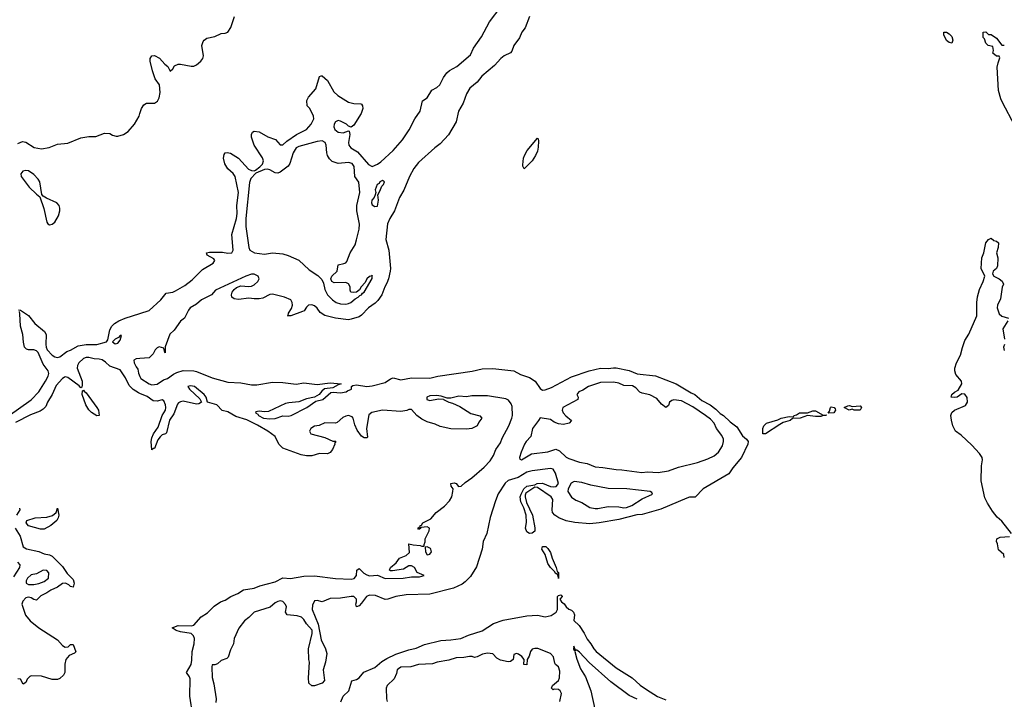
# Model space of a CAD drawing. Header units: inches. Extents: x 2380427 to 2580949, y 385907 to 546039.
# Tile 36 of 121: x 2469083 to 2476590, y 492606 to 497786. Entities that reach past the tile are written whole.
import ezdxf

# ---------------------------------------------------------------- set-up
doc = ezdxf.new("R2010")
doc.units = ezdxf.units.IN
doc.header["$MEASUREMENT"] = 0
doc.layers.add('C4469', color=7, linetype='Continuous')
doc.layers.add('C4479', color=7, linetype='Continuous')

msp = doc.modelspace()

# ---------------------------------------------------------------- linework, layer by layer
at = {"layer": 'C4469', "color": 5}
for points, elevation in [([(2469070, 496842), (2469103.1, 496856.9), (2469130, 496851.3), (2469192.7, 496812.7), (2469250, 496800.5), (2469307.5, 496812.5), (2469370, 496837.3), (2469450, 496844.9), (2469550, 496886), (2469610, 496894.8), (2469664, 496896), (2469730, 496922), (2469770, 496918), (2469790, 496904.7), (2469818, 496898), (2469830, 496897.3), (2469874, 496910), (2469910, 496934), (2469958, 496990), (2469992.7, 497050), (2470000, 497071.8)], 40), ([(2468995.6, 494764.4), (2469171, 494889), (2469228.7, 494950), (2469280.7, 495030), (2469300.3, 495070), (2469304.4, 495090), (2469298.9, 495110), (2469261.7, 495161.7), (2469223.5, 495250), (2469210, 495262.9), (2469190, 495269.9), (2469150, 495269.2), (2469134.6, 495274.6), (2469119.4, 495290), (2469110.8, 495329.2), (2469106.7, 495386.7), (2469088, 495450), (2469085.3, 495545.3), (2469082, 495562)], 20), ([(2469074.8, 495574.8), (2469090, 495573), (2469151.3, 495531.3), (2469198, 495470), (2469272.2, 495410), (2469285.4, 495385.4), (2469282.7, 495310), (2469284.8, 495290), (2469293, 495270), (2469330, 495228), (2469350, 495215.5), (2469371.7, 495211.7), (2469390, 495216.5), (2469443, 495257), (2469470, 495265.9), (2469530, 495300.1), (2469589.5, 495310.5), (2469670, 495310.1), (2469745.2, 495330), (2469754.8, 495345.2), (2469770, 495422), (2469785.6, 495450), (2469805.7, 495470), (2469838.7, 495490), (2469887.3, 495510), (2470000, 495546.2)], 20), ([(2470000, 494936.9), (2469990, 494940.9), (2469947.8, 494967.8), (2469917.7, 494997.7), (2469890, 495056.8), (2469850, 495116.8), (2469770, 495144.8), (2469736.8, 495176.8), (2469712.2, 495192.2), (2469690, 495199.1), (2469650, 495200.9), (2469610, 495211.8), (2469590, 495212.5), (2469570, 495203.8), (2469534, 495170), (2469523.9, 495150), (2469520.8, 495130), (2469559.7, 495030), (2469559, 495001), (2469555.5, 494984.5), (2469550, 494979), (2469536.2, 494996.2), (2469450, 495059.8), (2469430, 495062.8), (2469421.5, 495058.5), (2469410, 495052), (2469361.9, 494998.1), (2469331.5, 494928.5), (2469294.4, 494870), (2469281.5, 494838.5), (2469262.6, 494817.4), (2469238.6, 494801.4), (2469165.3, 494774.7), (2469050, 494717)], 20), ([(2470000, 495204.1), (2469970, 495202), (2469954, 495190), (2469957, 495170), (2469970, 495139.1), (2469983.4, 495123.4), (2469990, 495091.3), (2470000, 495067.6)], 20), ([(2469082, 494062), (2469083.6, 494050), (2469059.7, 494010)], 20), ([(2469047.2, 493910), (2469087.2, 493850), (2469108.8, 493768.8), (2469133.7, 493753.7), (2469230, 493732.6), (2469270, 493714.2), (2469310, 493706.2), (2469330, 493697.1), (2469410, 493618.5), (2469445.1, 493565.1), (2469490, 493518), (2469498.2, 493490), (2469490, 493459.6), (2469470, 493466.2), (2469458.6, 493478.6), (2469431.7, 493491.7), (2469410, 493489.9), (2469370, 493459.9), (2469321, 493439), (2469290, 493417.5), (2469244.9, 493395.1), (2469210, 493362), (2469190, 493367.2), (2469170, 493379.9), (2469150, 493383.4), (2469130, 493378.5), (2469106.3, 493353.7), (2469100.1, 493330), (2469127.1, 493247), (2469163.1, 493203.1), (2469229.6, 493149.6), (2469370, 493059), (2469410, 493016.5), (2469430, 493002.6), (2469453.8, 493006.2), (2469470, 493023.8), (2469490, 493023), (2469511.5, 492968.5), (2469501.2, 492958.8), (2469461.2, 492938.8), (2469435.3, 492910), (2469427.1, 492872.9), (2469426.4, 492810), (2469417.7, 492790), (2469390, 492765.7), (2469370, 492757.8), (2469330, 492756.7), (2469250, 492781.7), (2469170, 492786), (2469159.6, 492780.4), (2469141.2, 492758.8), (2469130, 492733.2), (2469110, 492722), (2469090, 492759.3), (2469070, 492762)], 20), ([(2469039.3, 493540.7), (2469083.5, 493610), (2469086.6, 493630), (2469068.9, 493651.1)], 20)]:
    msp.add_lwpolyline(points, dxfattribs=dict(at, elevation=elevation))
for points, elevation in [([(2469130, 496637.2), (2469107.3, 496632.7), (2469091.3, 496610), (2469094.8, 496590), (2469156.3, 496510), (2469210, 496456), (2469236.9, 496436.9), (2469266.6, 496346.6), (2469290, 496242), (2469298, 496230), (2469310, 496222.8), (2469330, 496227.3), (2469350, 496242.8), (2469379.6, 496290), (2469389.6, 496330), (2469389.6, 496350), (2469382.9, 496370), (2469366, 496390), (2469286.8, 496426.8), (2469262, 496442), (2469252.9, 496452.9), (2469236.2, 496550), (2469223.7, 496570), (2469190, 496606), (2469150, 496633.2)], 40), ([(2469850, 495379.3), (2469836.4, 495363.6), (2469810.8, 495350), (2469790.8, 495330), (2469810, 495316.3), (2469830, 495321.1), (2469850, 495343.8), (2469858.6, 495378.6)], 20), ([(2469670, 494767.6), (2469630, 494791.3), (2469610, 494813), (2469588, 494850), (2469559.6, 494930), (2469562.7, 494957.3), (2469570, 494961), (2469573.4, 494953.4), (2469590, 494943), (2469671.6, 494830), (2469682.6, 494810), (2469690, 494768)], 20), ([(2469242, 493902), (2469150, 493929.3), (2469133.2, 493950), (2469137.2, 493970), (2469202, 493990), (2469290, 493995.4), (2469333.7, 494006.3), (2469360.9, 494030), (2469370, 494062), (2469380.3, 494010), (2469376.5, 493990), (2469366.3, 493970), (2469319.6, 493930), (2469270, 493903.4)], 20), ([(2469262, 493590), (2469210, 493561.2), (2469170, 493554), (2469142, 493530), (2469131.3, 493510), (2469131.3, 493490), (2469150, 493480.7), (2469190, 493480.3), (2469230, 493489.1), (2469270, 493504.6), (2469302, 493530), (2469305.2, 493570), (2469290, 493589)], 20)]:
    msp.add_lwpolyline(points, close=True, dxfattribs=dict(at, elevation=elevation))
at = {"layer": 'C4479', "color": 5}
for points, elevation in [([(2470000, 495546.2), (2470070, 495568.7), (2470159.6, 495650), (2470198.6, 495701.4), (2470250, 495710.2), (2470270, 495718.2), (2470340.8, 495759.2), (2470397.1, 495802.9), (2470477.4, 495882.6), (2470557.7, 495930), (2470569.7, 495950), (2470562.4, 495962.4), (2470513.2, 495990), (2470508, 496010), (2470530, 496014.9), (2470630, 496013.4), (2470670, 496006), (2470700.7, 496010), (2470710.9, 496030), (2470699.7, 496150), (2470736.1, 496270), (2470740.7, 496310), (2470739.4, 496370), (2470750.8, 496470), (2470725.1, 496590), (2470710, 496614.5), (2470669.2, 496650), (2470647.5, 496687.5), (2470637.2, 496730), (2470640.9, 496759.1), (2470648.7, 496770), (2470665.1, 496774.9), (2470690, 496768), (2470750.1, 496730.1), (2470827.1, 496647.1), (2470850, 496636.5), (2470870, 496634.9), (2470881.4, 496638.5), (2470914.6, 496665.4), (2470934, 496686), (2470942, 496710), (2470933.7, 496733.7), (2470869.7, 496830), (2470849.5, 496890.5), (2470849.3, 496910.7), (2470858, 496930), (2470870, 496936), (2470910, 496931.3), (2470973.7, 496893.7), (2471033.2, 496873.2), (2471070, 496832), (2471090, 496832), (2471120.1, 496859.9), (2471193.2, 496910), (2471269.8, 496950.2), (2471304.2, 496990), (2471324.7, 497030), (2471322.4, 497050), (2471312.6, 497072.6), (2471291.5, 497111.5), (2471276, 497130), (2471273.2, 497170), (2471284.5, 497195.5), (2471340.1, 497259.9), (2471370, 497352), (2471382, 497358), (2471390, 497358.8), (2471430, 497322), (2471477, 497237), (2471507.8, 497207.8), (2471590, 497157.8), (2471630, 497146.7), (2471683.5, 497143.5), (2471690, 497141), (2471696.3, 497130), (2471699.3, 497110), (2471686.4, 497070), (2471630, 496982.7), (2471610, 496968), (2471590, 496974), (2471574, 496990), (2471530, 497012.7), (2471510, 497017.2), (2471490, 497008.7), (2471480.7, 496990), (2471479.1, 496970), (2471485.5, 496950), (2471510, 496928), (2471550, 496924), (2471590, 496938), (2471595.3, 496935.3), (2471599.1, 496910), (2471588.7, 496850), (2471593.4, 496830), (2471608.5, 496810), (2471657.7, 496777.7), (2471743.1, 496683.1), (2471770, 496668.3), (2471810, 496685.2), (2471836.7, 496703.3), (2471931.5, 496788.5), (2472001.8, 496870), (2472052.5, 496947.5), (2472096.7, 497030), (2472135.7, 497090), (2472153.3, 497166.7), (2472190, 497190.2), (2472225, 497250), (2472263.2, 497270), (2472285.6, 497290), (2472314.6, 497345.4), (2472339.8, 497380.2), (2472361.2, 497398.8), (2472416.8, 497430), (2472520.7, 497519.3), (2472543.6, 497570), (2472603.5, 497656.5), (2472664, 497770), (2472754.1, 497885.9)], 20), ([(2472968.9, 497810), (2472935.7, 497724.3), (2472912, 497690), (2472893.1, 497646.9), (2472851.7, 497590), (2472834.5, 497545.5), (2472825.4, 497534.6), (2472777.8, 497510), (2472750.9, 497490), (2472702, 497438), (2472605.2, 497354.8), (2472570, 497309.8), (2472515.5, 497264.5), (2472490, 497221.3), (2472464.9, 497150), (2472428.4, 497090), (2472411.4, 497008.6), (2472352.8, 496907.2), (2472290, 496839.4), (2472248.5, 496810), (2472123, 496697), (2472087.3, 496652.7), (2472054.1, 496590), (2472012.7, 496487.3), (2471978.5, 496430), (2471941.5, 496330), (2471904.7, 496270), (2471887.6, 496230), (2471873.4, 496110), (2471897.6, 496030), (2471909.6, 495890), (2471907.7, 495870), (2471894.5, 495810), (2471882.4, 495777.7), (2471866.2, 495750), (2471843.9, 495690), (2471814.1, 495645.9), (2471794.1, 495625.9), (2471741.2, 495590), (2471690, 495533.7), (2471670, 495522.3), (2471610, 495502.5), (2471590, 495499.6), (2471491.1, 495511.1), (2471410, 495531.6), (2471373.7, 495553.7), (2471350, 495587.6), (2471330, 495605.7), (2471310, 495612.6), (2471286, 495610), (2471270, 495596), (2471252.4, 495567.6), (2471239.1, 495560.9), (2471150, 495528.2), (2471126, 495530), (2471129, 495531), (2471132.7, 495550), (2471156.3, 495583.7), (2471163, 495610), (2471160.5, 495630), (2471149.2, 495650), (2471102, 495670), (2471010, 495695.1), (2470990, 495692), (2470936.1, 495663.9), (2470910, 495658.9), (2470870, 495658.7), (2470830, 495664.7), (2470750, 495653.3), (2470719.1, 495659.1), (2470701.2, 495670), (2470697.6, 495690), (2470703, 495710), (2470718, 495730), (2470735.8, 495744.2), (2470770, 495758.5), (2470830, 495752.4), (2470850, 495755.9), (2470870, 495765.6), (2470898.7, 495790), (2470908.7, 495810), (2470901.5, 495830), (2470870, 495845.2), (2470850, 495846.2), (2470808.1, 495831.9), (2470576.2, 495723.8), (2470544.4, 495690), (2470470, 495651.5), (2470430, 495618.5), (2470383, 495590), (2470368.9, 495571.1), (2470339.3, 495510), (2470310, 495487.6), (2470260.4, 495419.6), (2470227.9, 495390), (2470191.6, 495291.6), (2470192, 495248), (2470189.2, 495249.2), (2470182, 495282), (2470147.3, 495292.7), (2470130, 495284), (2470116, 495270), (2470099.9, 495240.1), (2470071, 495209), (2470000, 495204.1)], 20), ([(2470000, 497071.8), (2470012.1, 497107.9), (2470030, 497138), (2470050, 497150.8), (2470110, 497150.8), (2470134, 497166), (2470146.6, 497190), (2470154.5, 497230), (2470149.5, 497289.5), (2470116, 497336), (2470096.2, 497396.2), (2470078.7, 497470), (2470078.4, 497490), (2470089.4, 497510.6), (2470110, 497513.4), (2470150, 497493.4), (2470190, 497446.8), (2470212, 497430), (2470230, 497394), (2470250, 497412), (2470264.5, 497435.5), (2470290, 497447.3), (2470310, 497448), (2470390, 497432.7), (2470410, 497433), (2470430, 497442), (2470464, 497470), (2470479, 497490), (2470485.2, 497510), (2470472.3, 497590), (2470481.2, 497618.8), (2470490, 497630.8), (2470510, 497644), (2470570, 497657.3), (2470618.6, 497681.4), (2470650, 497684), (2470670, 497690.8), (2470692.2, 497727.7), (2470721.7, 497810)], 40), ([(2476670, 496975.8), (2476575.4, 497155.4), (2476563.2, 497183.2), (2476546.1, 497246.1), (2476536.4, 497423.6), (2476542, 497458), (2476554.8, 497494.8), (2476550, 497508), (2476530, 497509), (2476502, 497530), (2476508, 497550), (2476502, 497582), (2476466, 497590), (2476450, 497606), (2476439, 497639), (2476428.7, 497651.3), (2476428.7, 497691.3), (2476450, 497694), (2476470, 497674), (2476490, 497672), (2476530, 497644.7), (2476571.1, 497591.1), (2476590, 497590.8)], 20), ([(2476644.7, 493870), (2476570, 493963.8), (2476535.2, 493995.2), (2476500.8, 494040.8), (2476461.7, 494101.7), (2476442.1, 494142.1), (2476412.4, 494270), (2476415.3, 494384.7), (2476424.7, 494430), (2476420.5, 494450), (2476400.1, 494480.1), (2476341.8, 494541.8), (2476260.4, 494620.4), (2476218.7, 494650), (2476197.2, 494690), (2476186.4, 494733.6), (2476182, 494770), (2476190, 494793.1), (2476209.2, 494810.8), (2476293.5, 494846.5), (2476309.5, 494870), (2476307.2, 494907.2), (2476290, 494932.3), (2476265.5, 494934.5), (2476230.4, 494909.7), (2476210, 494906.6), (2476186, 494910), (2476189.5, 494930), (2476210, 494947.7), (2476238.7, 494961.3), (2476266.6, 495010), (2476262.7, 495030), (2476220.9, 495080.9), (2476212, 495110), (2476213, 495130), (2476224.8, 495170), (2476256, 495230), (2476270, 495286.8), (2476290, 495340.7), (2476319.7, 495390), (2476379.7, 495530), (2476380.4, 495630), (2476386.3, 495673.7), (2476400.9, 495730), (2476429.5, 495790.5), (2476441.2, 495830), (2476414, 495890), (2476418, 495970), (2476434, 496010), (2476450, 496084.7), (2476470, 496111.3), (2476490, 496122), (2476510, 496102), (2476530, 496098), (2476544.7, 496084.7), (2476542.8, 496050), (2476531.3, 496010), (2476541, 495970), (2476538.8, 495910), (2476530.5, 495889.5), (2476504.7, 495870), (2476501, 495850), (2476511.3, 495830), (2476551.3, 495810), (2476573.2, 495793.2), (2476582.8, 495770), (2476573.7, 495746.3), (2476561.4, 495658.6), (2476539.1, 495610), (2476534.9, 495590), (2476550, 495544), (2476570, 495527.3), (2476622, 495510)], 20), ([(2476616, 495490), (2476578.8, 495430), (2476590.7, 495350)], 20), ([(2476590.6, 495310), (2476584.9, 495290), (2476590, 495264.7)], 20), ([(2470000, 495067.6), (2470007.5, 495050), (2470069.1, 495010), (2470090, 495003.6), (2470130, 495008.3), (2470178.9, 495041.1), (2470210.8, 495050), (2470254.7, 495085.3), (2470282, 495098), (2470330, 495111.1), (2470410, 495109.6), (2470430, 495105.1), (2470550, 495055.9), (2470670, 495022.3), (2470770, 495019.2), (2470850, 495004.1), (2470890, 495003.7), (2471010, 495023.6), (2471090, 495020.2), (2471190, 495009.1), (2471250, 495017.3), (2471350, 495006), (2471450, 495018.3), (2471534, 495010), (2471510, 495002), (2471470, 494979.3), (2471408.1, 494971.9), (2471385.5, 494954.5), (2471366.8, 494930), (2471330.4, 494909.7), (2471270, 494896.3), (2471210, 494873.7), (2471134, 494866), (2471110, 494859.5), (2470980, 494800), (2470950, 494797.3), (2470910, 494801.6), (2470883.9, 494796.1), (2470881.6, 494790), (2470899, 494779), (2470904.2, 494770), (2470942, 494750), (2470990, 494744.7), (2471030, 494745.9), (2471090, 494765.8), (2471130, 494765.1), (2471152.6, 494770), (2471271.8, 494830), (2471341.8, 494878.2), (2471395.4, 494890), (2471455.2, 494944.8), (2471472.2, 494947.7), (2471530, 494942.6), (2471572.3, 494950), (2471581.7, 494958.3), (2471611.6, 494970), (2471613.2, 494990), (2471623.3, 494996.7), (2471650, 495002.6), (2471729.2, 494989.2), (2471770, 494995.5), (2471870, 495021.5), (2471910, 495049.2), (2471930, 495056.8), (2471990, 495041.8), (2472070, 495056.3), (2472210, 495054.2), (2472270, 495067.8), (2472534, 495106), (2472610, 495124.1), (2472690, 495127.9), (2472850, 495109.2), (2472901.1, 495081.1), (2472970, 495059.3), (2473012, 495032), (2473050, 494975.5), (2473070, 494961.7), (2473090, 494964.4), (2473137.8, 494982.2), (2473290, 495065), (2473425.1, 495110), (2473510, 495129.3), (2473570, 495127.1), (2473610, 495133.5), (2473630, 495131.7), (2473730, 495112), (2473790, 495087.3), (2473930, 495070.3), (2474088.4, 495010), (2474201.5, 494941.5), (2474230.3, 494930), (2474284.1, 494884.1), (2474347, 494850), (2474390, 494818.6), (2474424.8, 494784.8), (2474450.2, 494770), (2474500, 494720), (2474550, 494682), (2474594.1, 494614.1), (2474624, 494590), (2474637.1, 494570), (2474633.4, 494550), (2474586.4, 494450), (2474520.9, 494370), (2474490, 494323.7), (2474294, 494210), (2474232.8, 494147.3), (2474190, 494145.6), (2474170, 494139.6), (2473970, 494055.8), (2473830, 494014.5), (2473788.3, 494011.7), (2473650, 493976.3), (2473502, 493950), (2473430, 493942.8), (2473314.5, 493954.5), (2473250, 493966.6), (2473194.5, 493990), (2473162.9, 494010), (2473144.2, 494030), (2473141.6, 494050), (2473147.3, 494130), (2473135.1, 494150), (2473030, 494219.3), (2473010, 494222.7), (2472943.1, 494176.9), (2472937.1, 494162.9), (2472935.8, 494150), (2472946.4, 494106.4), (2472992.8, 494010), (2473010, 493914), (2473010, 493888.7), (2472990, 493873.2), (2472970, 493869), (2472950, 493882), (2472939, 493910), (2472946.2, 493953.8), (2472944.4, 494010), (2472926.4, 494066.4), (2472903.5, 494110), (2472898.4, 494150), (2472905.1, 494170), (2472925.6, 494210), (2472949.3, 494230), (2473010, 494241), (2473028, 494250), (2473070, 494253.1), (2473130, 494227.4), (2473150, 494224.2), (2473172.1, 494227.9), (2473191.1, 494250), (2473167.1, 494330), (2473150, 494359.6), (2473130, 494366), (2472990, 494347.6), (2472950, 494337.5), (2472884.6, 494295.4), (2472807.1, 494273), (2472785.4, 494254.6), (2472730, 494172.3), (2472710, 494119.3), (2472669.2, 493990.8), (2472645, 493870), (2472617, 493810), (2472609.3, 493750.7), (2472564.9, 493615.1), (2472519, 493541), (2472479.9, 493500.1), (2472457.1, 493483), (2472390, 493453), (2472210, 493406.7), (2472030, 493403.5), (2471950, 493389.4), (2471890, 493369.1), (2471870, 493366.8), (2471796.2, 493396.2), (2471750, 493398.7), (2471727.8, 493390), (2471690, 493337.6), (2471670, 493318.9), (2471650, 493309.7), (2471644.7, 493330), (2471651.1, 493348.9), (2471651.8, 493370), (2471630, 493388.6), (2471610, 493390.5), (2471530, 493377.6), (2471450, 493373.3), (2471390, 493349.5), (2471350, 493358), (2471330, 493357.2), (2471315.6, 493324.4), (2471314, 493290), (2471357.8, 493177.7), (2471380.3, 493060.2), (2471415.5, 492990), (2471424.5, 492955.5), (2471415.5, 492890), (2471397.1, 492830), (2471407.7, 492750), (2471390, 492729.6), (2471330, 492709.4), (2471310, 492709.2), (2471287, 492730), (2471285.1, 492770), (2471292.7, 492890), (2471286.6, 492910), (2471284.5, 492990), (2471312.6, 493107.4), (2471312.2, 493132.2), (2471270, 493180.7), (2471250, 493214), (2471231.7, 493231.7), (2471198.4, 493241.6), (2471122, 493250), (2471109.2, 493270), (2471117.2, 493310), (2471110, 493328), (2471090, 493352.3), (2471070, 493356), (2471050, 493352.7), (2471030, 493341.2), (2470992.4, 493307.6), (2470870.6, 493269.4), (2470831, 493230), (2470796.4, 493203.6), (2470752.7, 493147.3), (2470718.8, 493070), (2470712.3, 493027.7), (2470690, 492982), (2470673.5, 492926.5), (2470662.8, 492917.2), (2470619.1, 492900.9), (2470590, 492875.3), (2470570, 492868), (2470550, 492868), (2470547.8, 492852.3), (2470550, 492772), (2470564.2, 492724.2), (2470580.9, 492610), (2470577.3, 492582.7)], 20), ([(2470403.6, 492483.6), (2470379.5, 492630), (2470382.2, 492762.2), (2470377.6, 492777.6), (2470354.2, 492810), (2470391.2, 492870), (2470396.4, 492903.6), (2470396.9, 492970), (2470413.1, 493030), (2470415.6, 493070), (2470408.7, 493090), (2470390, 493108.7), (2470310, 493119), (2470275.1, 493130), (2470246.3, 493150), (2470290.9, 493169.1), (2470390, 493165.3), (2470410, 493171.9), (2470465.8, 493234.2), (2470514.1, 493265.9), (2470565, 493315.1), (2470614.2, 493350), (2470650, 493361.8), (2470692.5, 493390), (2470747.1, 493412.9), (2470790, 493440.4), (2470870, 493454.1), (2470913.7, 493470), (2471030, 493500.7), (2471090, 493530.8), (2471146.8, 493526.8), (2471250, 493544), (2471330, 493548.3), (2471490, 493525.9), (2471610, 493520.5), (2471632, 493528), (2471651.8, 493550), (2471653.3, 493590), (2471670, 493603.1), (2471706.2, 493566.2), (2471730, 493553.5), (2471750, 493548.2), (2471811.9, 493551.9), (2471870, 493528), (2472006, 493530), (2472070, 493539.3), (2472130, 493540.7), (2472168, 493550), (2472112.5, 493572.5), (2472092, 493610), (2472070, 493624.2), (2472050, 493622.4), (2472010, 493598.4), (2471926, 493586), (2471910, 493585.2), (2471902, 493590), (2471909.2, 493610), (2471952.9, 493647.1), (2471978, 493682), (2472030, 493701.6), (2472054.9, 493725.1), (2472048.7, 493791.3), (2472082.4, 493782.4), (2472137.3, 493777.3), (2472148, 493772), (2472166, 493774), (2472166, 493786), (2472174.6, 493805.4), (2472173.2, 493830), (2472205.2, 493890), (2472208.7, 493910), (2472190, 493921.2), (2472143.6, 493916.4), (2472142, 493910), (2472130, 493904), (2472123.1, 493903.1), (2472118, 493910), (2472136.4, 493923.6), (2472135.3, 493930), (2472146.2, 493933.8), (2472156, 493950), (2472217.4, 493982.6), (2472258.7, 494030), (2472320.9, 494079.1), (2472360.6, 494119.4), (2472377.5, 494150), (2472386.6, 494190), (2472386.9, 494210), (2472372.3, 494230), (2472369.8, 494250.2), (2472395.6, 494255.6), (2472410.3, 494250.3), (2472428.3, 494228.3), (2472450, 494230.5), (2472480.3, 494259.7), (2472530, 494294.3), (2472624, 494376), (2472670, 494423.6), (2472694.5, 494465.5), (2472712.5, 494510), (2472750, 494561.7), (2472762.6, 494597.4), (2472811.1, 494690), (2472835.4, 494750), (2472840.4, 494770), (2472837.4, 494837.4), (2472830, 494859), (2472810, 494885.2), (2472790, 494897), (2472650, 494919.7), (2472530, 494918.4), (2472490, 494912.3), (2472430, 494916), (2472370, 494901.2), (2472342, 494902), (2472297.2, 494917.2), (2472262, 494922), (2472210, 494919.2), (2472187.4, 494910), (2472188.4, 494890), (2472210, 494882.4), (2472276.9, 494896.9), (2472314, 494894), (2472314, 494890), (2472354, 494870), (2472383.8, 494863.8), (2472438, 494838), (2472523.5, 494783.5), (2472590, 494766), (2472606, 494750), (2472582.8, 494717.2), (2472570.4, 494690), (2472529.8, 494669.8), (2472490, 494666), (2472370, 494667.6), (2472290, 494685.6), (2472250, 494703.5), (2472190, 494721.1), (2472150, 494741.1), (2472112, 494770), (2472070, 494814), (2472050, 494815.3), (2472033.8, 494806.2), (2471990, 494800.4), (2471850, 494809.7), (2471767.6, 494792.4), (2471745.5, 494774.5), (2471727.6, 494670), (2471735.9, 494604.1), (2471730, 494599), (2471710, 494599.5), (2471690, 494612), (2471656.4, 494656.4), (2471638.6, 494698.6), (2471624.5, 494750), (2471618, 494758), (2471590, 494769.6), (2471570, 494764.7), (2471547.1, 494752.9), (2471504, 494716), (2471490, 494711.2), (2471410, 494713.7), (2471366.6, 494693.4), (2471330, 494689), (2471302.8, 494670), (2471291.3, 494650), (2471302, 494630), (2471410, 494602), (2471470, 494574), (2471490, 494574), (2471494, 494570), (2471483.6, 494556.4), (2471484.7, 494550), (2471467.3, 494510), (2471450, 494486), (2471430, 494477.2), (2471370, 494479.5), (2471310, 494462.9), (2471270, 494462.9), (2471230, 494469.6), (2471090, 494519.8), (2471057.6, 494550), (2471029.7, 494609.7), (2470974.6, 494650), (2470895.7, 494695.7), (2470815.2, 494735.2), (2470730, 494762), (2470670, 494796), (2470626.4, 494806.4), (2470585.3, 494850), (2470514, 494870), (2470504.6, 494910), (2470490.3, 494930.3), (2470416.9, 494990), (2470384.8, 494995.2), (2470364.9, 494990), (2470378, 494970), (2470456.5, 494896.5), (2470468.8, 494870), (2470450, 494858.4), (2470430, 494855.6), (2470330, 494877.6), (2470310, 494874.6), (2470294.9, 494865.1), (2470285.7, 494854.3), (2470257.3, 494782.7), (2470226.4, 494733.6), (2470201.8, 494638.2), (2470194.9, 494630), (2470170, 494620.7), (2470152.8, 494607.2), (2470137, 494583), (2470110, 494518), (2470102, 494518), (2470090, 494508.7), (2470085, 494570), (2470090, 494599.3), (2470104.2, 494630), (2470138.6, 494681.4), (2470170, 494768.9), (2470194.4, 494810), (2470198, 494830), (2470195.6, 494850), (2470181.6, 494881.6), (2470170, 494888.4), (2470130, 494878.5), (2470100.1, 494880.1), (2470055.2, 494915.2), (2470000, 494936.9)], 20), ([(2476590, 493686), (2476586.6, 493710), (2476545.6, 493745.6), (2476538.4, 493790), (2476529.5, 493810), (2476533.2, 493830), (2476559.1, 493840.9), (2476630, 493845.8)], 20), ([(2471532.1, 492587.9), (2471549.5, 492630.5), (2471592.1, 492670), (2471614.2, 492745.8), (2471650, 492757.3), (2471670, 492770.2), (2471707.1, 492812.9), (2471791.1, 492848.9), (2471844.7, 492895.3), (2471882.1, 492917.9), (2471949.6, 492950.4), (2472050, 492982.2), (2472105.4, 492994.6), (2472170, 493024.1), (2472293.8, 493053.8), (2472370, 493058.6), (2472446.3, 493070), (2472504.1, 493095.9), (2472610, 493128.8), (2472695.3, 493184.7), (2472770, 493208.3), (2472950, 493242.3), (2473030, 493247.8), (2473090, 493234.3), (2473136.1, 493243.9), (2473174, 493270), (2473183.1, 493290), (2473184, 493390), (2473190, 493398), (2473210, 493402), (2473216, 493396), (2473218, 493390), (2473202, 493370), (2473214, 493350), (2473233.4, 493333.4), (2473250.7, 493310), (2473270, 493293.4), (2473290, 493286.4), (2473306.4, 493270), (2473312.1, 493250), (2473307.8, 493207.8), (2473348.9, 493168.9), (2473387.6, 493110), (2473410, 493064.6), (2473438.3, 493030), (2473460.3, 492990), (2473478.7, 492970), (2473630, 492844.9), (2473752.7, 492770), (2473814.1, 492714.1), (2473861.3, 492681.3), (2473947, 492627), (2474010, 492603)], 20), ([(2473200.9, 492590), (2473213, 492650), (2473204.5, 492670), (2473190, 492680.5), (2473158, 492682), (2473150, 492678), (2473138, 492690), (2473146, 492710), (2473190, 492750.4), (2473197.7, 492770), (2473200.1, 492820.1), (2473190, 492853.2), (2473168.7, 492870), (2473162, 492882), (2473153.2, 492930), (2473130, 492955.1), (2473032.5, 492992.5), (2473010, 492993.2), (2472990, 492988), (2472978, 492970), (2472966.4, 492933.6), (2472952, 492910), (2472950, 492868), (2472926, 492870), (2472928, 492910), (2472912.7, 492932.7), (2472886, 492950), (2472870, 492954), (2472851.3, 492948.7), (2472846, 492910), (2472825.2, 492894.8), (2472808, 492892), (2472750, 492903.5), (2472720.4, 492920.4), (2472690, 492952), (2472650, 492957), (2472612, 492950), (2472570.6, 492929.4), (2472550, 492925.2), (2472532.1, 492932.1), (2472511.9, 492931.9), (2472470, 492923.6), (2472410, 492921.5), (2472354.7, 492905.3), (2472266.8, 492890), (2472230, 492877.4), (2472124.7, 492870), (2472065.5, 492854.5), (2471990, 492850.6), (2471970, 492839.5), (2471961.6, 492830), (2471956.7, 492803.3), (2471936.8, 492763.2), (2471884.7, 492710), (2471876, 492690), (2471880.3, 492610), (2471885.3, 492590)], 20), ([(2473790, 492606), (2473730, 492635.1), (2473590, 492739.7), (2473425.6, 492885.6), (2473350, 492966), (2473330, 492980.7), (2473320.7, 492980.7), (2473308.4, 493011.6), (2473306.5, 492990), (2473310, 492978.8), (2473318.8, 492978.8), (2473316.3, 492970), (2473330, 492912.4), (2473359.2, 492839.2), (2473396.1, 492776.1), (2473437.2, 492670), (2473469.1, 492530)], 20)]:
    msp.add_lwpolyline(points, dxfattribs=dict(at, elevation=elevation))
at = {"layer": 'C4479', "color": 5, "elevation": 20}
for points in [[(2476190, 497608), (2476170, 497613.3), (2476148.2, 497628.2), (2476129.7, 497670), (2476130, 497690.4), (2476150, 497690.3), (2476170, 497678), (2476190, 497657.1), (2476197.4, 497630)], [(2471390, 496861.6), (2471350, 496858.7), (2471210, 496820.5), (2471190, 496809.6), (2471167.7, 496772.3), (2471143.7, 496690), (2471130.3, 496670), (2471070, 496624.8), (2471050, 496615.8), (2471030, 496618.3), (2470990, 496642.5), (2470970, 496646.9), (2470950, 496644.7), (2470883, 496617), (2470845.1, 496574.9), (2470835.6, 496544.4), (2470806.2, 496270), (2470807.9, 496210), (2470829.4, 496049.4), (2470836.9, 496030), (2470873.4, 496010), (2470950, 495999.1), (2471011.6, 496008.4), (2471090, 496000.6), (2471130, 495989.7), (2471210, 495953.1), (2471290, 495878.5), (2471355.5, 495835.5), (2471385.6, 495805.6), (2471398.8, 495778.8), (2471410, 495730.6), (2471428.9, 495690), (2471467.2, 495650), (2471494.9, 495630), (2471530, 495619.1), (2471570, 495617.1), (2471590, 495622.6), (2471608, 495630), (2471641.5, 495658.5), (2471663.7, 495670), (2471676, 495684), (2471689.2, 495690), (2471697.2, 495702.8), (2471710, 495708.5), (2471770, 495814), (2471770, 495838), (2471766.8, 495833.2), (2471750, 495829.2), (2471728.5, 495810), (2471716.1, 495783.9), (2471686, 495750), (2471674, 495726), (2471652, 495710), (2471630, 495706), (2471608.7, 495710), (2471603.2, 495723.2), (2471603.7, 495750), (2471590, 495773.2), (2471570, 495782.7), (2471480.5, 495780.5), (2471462.7, 495790), (2471456, 495810), (2471462.7, 495830), (2471502.7, 495870), (2471510, 495918), (2471553.4, 495926.6), (2471570, 495934), (2471576.9, 495943.1), (2471602.2, 496010), (2471639.8, 496070), (2471651.4, 496108.6), (2471670.5, 496189.4), (2471672.6, 496227.4), (2471652.3, 496330), (2471654.7, 496370), (2471677, 496470), (2471668.3, 496548.3), (2471637.6, 496590), (2471634.2, 496665.8), (2471617.2, 496690), (2471590, 496698.6), (2471510, 496690.5), (2471465.6, 496705.6), (2471445.1, 496725.1), (2471430.9, 496750), (2471424, 496770), (2471420.7, 496830), (2471412.3, 496850)], [(2472930, 496649), (2472919, 496670), (2472919, 496679), (2472925.1, 496730), (2472932, 496750), (2472952.3, 496790), (2473030, 496882), (2473036.9, 496876.9), (2473039.1, 496859.1), (2473035.6, 496815.6), (2473030, 496784), (2473016, 496750), (2472990, 496709.6)], [(2471850, 496559.3), (2471830, 496551.3), (2471823.1, 496536.9), (2471809.2, 496530), (2471794, 496490), (2471798, 496470), (2471794, 496450), (2471785.5, 496430), (2471768.4, 496410), (2471764.6, 496390), (2471770, 496374.9), (2471790, 496361.5), (2471810, 496363.8), (2471819.6, 496410), (2471814, 496450), (2471830, 496478), (2471843.3, 496516.7), (2471856, 496530), (2471864, 496550)], [(2473610, 495022.4), (2473510, 495019.8), (2473420.7, 494990), (2473377.2, 494962.8), (2473344.9, 494950), (2473330.8, 494930), (2473341, 494910), (2473338, 494890), (2473222.8, 494830), (2473218.8, 494810), (2473227.3, 494790), (2473246.9, 494766.9), (2473291.3, 494730), (2473271.3, 494710), (2473230, 494701.6), (2473190, 494706.9), (2473159.1, 494719.1), (2473130, 494739.5), (2473050, 494751.8), (2473039.5, 494730), (2472991.5, 494670), (2472979.5, 494610), (2472944.1, 494570), (2472932.6, 494550), (2472905.6, 494490), (2472893.4, 494450), (2472895.9, 494435.9), (2472910, 494430.4), (2472983.9, 494476.1), (2473110, 494493.1), (2473170, 494511.8), (2473199.3, 494499.3), (2473250, 494451.1), (2473270, 494440.2), (2473350, 494413.9), (2473410, 494402.3), (2473470, 494376.9), (2473530, 494373.4), (2473630, 494356.9), (2473674.8, 494354.8), (2473825.8, 494334.2), (2473870, 494340.4), (2473950, 494335.6), (2474030, 494347.7), (2474105.6, 494374.4), (2474250, 494410.3), (2474330, 494438.5), (2474377.1, 494462.9), (2474411.8, 494490), (2474442, 494538), (2474449.7, 494570), (2474448.2, 494590), (2474436.1, 494616.1), (2474394.5, 494670), (2474378.4, 494710), (2474350, 494742), (2474312.3, 494770), (2474214.6, 494834.6), (2474130, 494880.5), (2474070.9, 494889.1), (2474055.3, 494884.7), (2474038, 494870), (2474030, 494846), (2474008.9, 494828.9), (2473976.4, 494856.4), (2473939.5, 494899.5), (2473886.2, 494926.2), (2473830, 494938.7), (2473810, 494947.6), (2473779.7, 494979.8), (2473754.9, 494994.9), (2473690, 494998.7), (2473650, 495015.1)], [(2475210, 494772), (2475234, 494774), (2475230, 494768.7), (2475210, 494768.7), (2475190, 494762), (2475150, 494761.2), (2475090, 494769.3), (2475034, 494750), (2474974.8, 494745.2), (2474958, 494730), (2474904.9, 494715.1), (2474878.5, 494701.5), (2474770, 494629), (2474748.7, 494630), (2474748, 494670), (2474755.3, 494690), (2474778, 494710), (2474863.2, 494736.8), (2474888, 494750), (2474950, 494760.7), (2474982, 494758), (2474988, 494770), (2475005.6, 494774.4), (2475028, 494790), (2475089.3, 494790.7), (2475130, 494806), (2475150, 494806)], [(2475246, 494786), (2475258, 494802), (2475264, 494830), (2475270, 494836), (2475294, 494830), (2475299.6, 494819.6), (2475302, 494810), (2475290, 494788.7)], [(2475430, 494838), (2475490, 494842), (2475502, 494830), (2475490, 494809.3), (2475446, 494810), (2475430, 494818), (2475406, 494810), (2475368, 494830), (2475396.4, 494843.6), (2475410, 494844.7)], [(2473310, 494266), (2473286.8, 494253.2), (2473265.7, 494210), (2473261.7, 494190), (2473290, 494146.7), (2473324, 494124), (2473370, 494106.4), (2473430, 494068.9), (2473470, 494060.3), (2473490, 494060.3), (2473570, 494075.6), (2473650, 494072.9), (2473690, 494064.4), (2473710, 494068.4), (2473750, 494083.8), (2473830, 494134), (2473908.7, 494170), (2473903.1, 494183.1), (2473891.1, 494191.1), (2473711.3, 494211.3), (2473570, 494213.7), (2473438.6, 494238.6), (2473370, 494258)], [(2472190, 493768), (2472174, 493766), (2472176, 493730), (2472190, 493708), (2472210, 493712), (2472222, 493730), (2472218, 493750), (2472215.3, 493755.3)], [(2473190, 493528), (2473188.9, 493548.9), (2473182, 493562), (2473170, 493562), (2473159.5, 493579.5), (2473129.2, 493610), (2473110, 493642), (2473089.5, 493709.5), (2473064, 493750), (2473070, 493770.6), (2473094, 493770), (2473110, 493756.3), (2473130, 493724.7), (2473141.6, 493681.6), (2473174.4, 493610), (2473180.7, 493580.7), (2473190, 493571.3)]]:
    msp.add_lwpolyline(points, close=True, dxfattribs=at)

doc.saveas('drawing.dxf')
